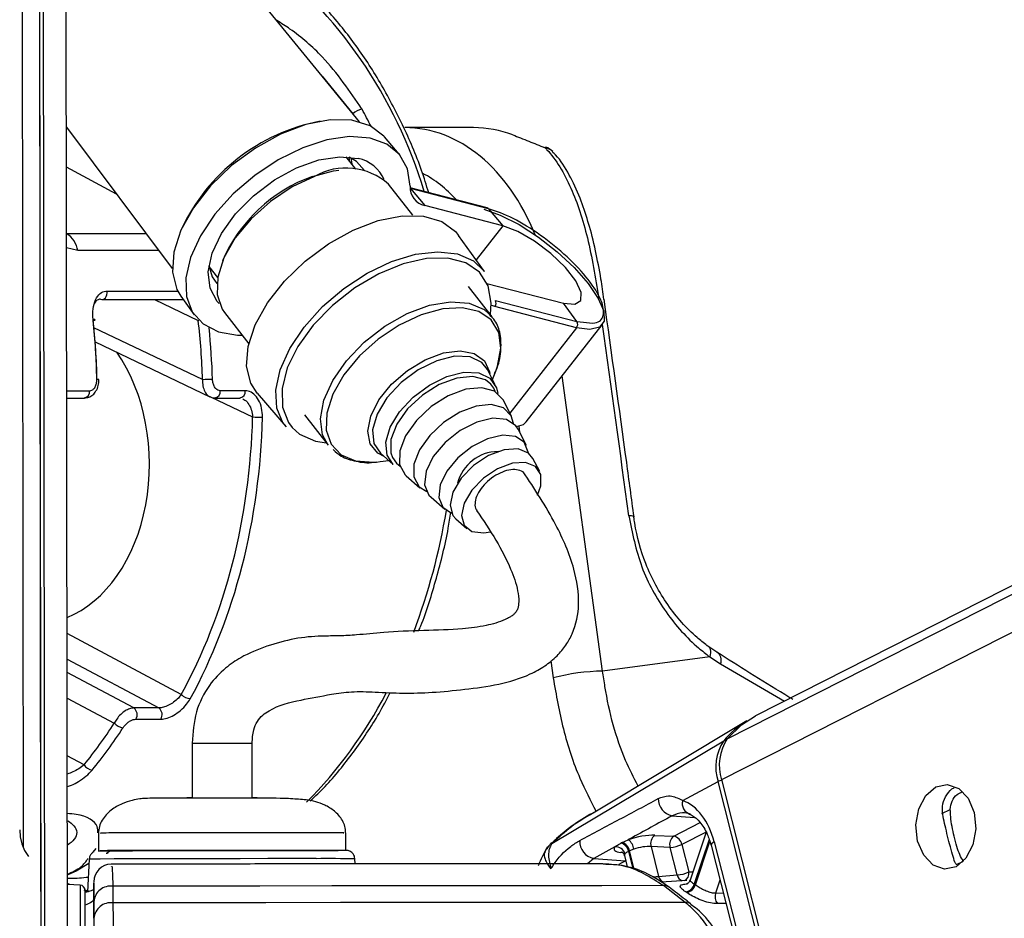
# Paper-space layout 'In-Ground Anchor' of a CAD drawing. Header units: millimetres. Extents: x 1591 to 17407, y 414 to 16227.
# Tile 62 of 67: x 14850 to 14961, y 5755 to 5856. Entities that reach past the tile are written whole.
import ezdxf

# ---------------------------------------------------------------- set-up
doc = ezdxf.new("R2010")
doc.units = ezdxf.units.MM

psp = doc.layouts.new('In-Ground Anchor')

# ---------------------------------------------------------------- linework, layer by layer
at = {"color": 8, "linetype": 'Continuous', "lineweight": 25, "ltscale": 2}
for p, q in [((14929.07, 5770.31), (15185.37, 5900.55)), ((14929.71, 5774.94), (15176.9, 5900.55)), ((14852.41, 5729.83), (14852.22, 5876.08)), ((14883.82, 5850.01), (14887.29, 5845.75)), ((14887.05, 5840.76), (14887.16, 5840.07)), ((14860.52, 5836.64), (14854.84, 5839.72)), ((14904.29, 5833.06), (14901.26, 5829.2)), ((14854.85, 5832.17), (14854.85, 5832.17)), ((14854.85, 5832.17), (14863.87, 5832.17)), ((14856.12, 5830.25), (14854.85, 5830.55)), ((14865.3, 5830.25), (14856.12, 5830.25)), ((14871.27, 5828.09), (14871.02, 5828.22)), ((14859.42, 5825.67), (14867.43, 5825.67)), ((14864.8, 5824.7), (14869.77, 5822.32)), ((14869.77, 5822.32), (14869.85, 5822.34)), ((14870.26, 5815.63), (14857.95, 5821.5)), ((14912.62, 5821.51), (14905.06, 5811.85)), ((14915.58, 5782.61), (14911, 5816.05)), ((14854.87, 5814.36), (14857.45, 5814.36)), ((14871.25, 5813.64), (14875.93, 5811.4)), ((14906.08, 5810.36), (14906.17, 5809.69)), ((14867.85, 5779.96), (14854.91, 5786.85)), ((14854.91, 5783.96), (14865.3, 5778.43)), ((14909.72, 5783.76), (14909.98, 5781.85)), ((14928.95, 5783.44), (14936.19, 5779.2)), ((14862.47, 5778.43), (14854.91, 5782.45)), ((14854.92, 5779.56), (14860.26, 5776.72)), ((14856.84, 5772), (14854.93, 5773.02)), ((14923.46, 5766.21), (14925.98, 5766.04)), ((14954.03, 5766.46), (14954.97, 5766.93)), ((14923.64, 5763.91), (14926.64, 5765.44)), ((14927.3, 5764.37), (14924.55, 5762.97)), ((14909.89, 5763.1), (14909.84, 5763.08)), ((14927.65, 5763.52), (14925.97, 5758.49)), ((14926.09, 5758.41), (14927.72, 5763.31)), ((14857.87, 5762.09), (14858.22, 5762.51)), ((14917.86, 5762.03), (14917.65, 5762.05)), ((14918.51, 5762.2), (14919.01, 5760.2)), ((14919.17, 5760.15), (14918.63, 5762.26)), ((14914.57, 5761.38), (14913.85, 5760.78)), ((14918.16, 5761.13), (14918.19, 5761.14)), ((14918.19, 5761.13), (14918.16, 5761.13)), ((14955.69, 5760.7), (14956.45, 5761.09)), ((14928.87, 5758.93), (14928.38, 5757.46)), ((14857.32, 5757.62), (14856.83, 5757.8)), ((14928.38, 5757.46), (14929.24, 5757.48))]:
    psp.add_line(p, q, dxfattribs=at)
at = {"color": 7, "linetype": 'Continuous', "lineweight": 25, "ltscale": 2}
for p, q in [((15175, 5900.55), (14932.91, 5777.54)), ((14854.98, 5734.65), (14854.77, 5891.24)), ((14851.98, 5734.66), (14851.79, 5874.4)), ((14851.95, 5757.65), (14851.79, 5874.4)), ((14849.8, 5870.74), (14849.94, 5762.64)), ((14888.05, 5844.83), (14873.44, 5862.7)), ((14854.83, 5844.23), (14866.83, 5828.22)), ((14892.54, 5841.18), (14890.88, 5843.13)), ((14900.96, 5844.18), (14893.17, 5844.18)), ((14887.63, 5839.47), (14886.53, 5840.88)), ((14894.07, 5834.25), (14891.31, 5837.77)), ((14902.49, 5835.1), (14893.77, 5837.36)), ((14893.78, 5837.32), (14893.81, 5837.29)), ((14893.81, 5837.29), (14895.45, 5835.35)), ((14902.64, 5835), (14893.81, 5837.29)), ((14904.29, 5833.06), (14895.45, 5835.35)), ((14902.64, 5835), (14904.29, 5833.06)), ((14902.2, 5827.89), (14899.27, 5831.98)), ((14870.98, 5828.46), (14871.96, 5827.21)), ((14902.48, 5826.54), (14911.15, 5824.3)), ((14903.07, 5822.76), (14900.37, 5826.2)), ((14858.87, 5824.7), (14867.9, 5824.7)), ((14867.8, 5825.07), (14869.29, 5822.99)), ((14867.9, 5824.7), (14867.92, 5824.7)), ((14903.43, 5824.59), (14912.67, 5822.2)), ((14912.67, 5822.2), (14911.15, 5824.3)), ((14872.73, 5823.23), (14875.49, 5819.7)), ((14912.62, 5821.51), (14903.38, 5823.9)), ((14912.67, 5822.2), (14913.41, 5822.15)), ((14906.93, 5810.84), (14915.53, 5821.84)), ((14858.09, 5819.9), (14871.09, 5813.69)), ((14903.42, 5815.06), (14902.54, 5816.78)), ((14903.11, 5815.66), (14903.47, 5816.58)), ((14858.52, 5815.65), (14858.52, 5815.65)), ((14875.09, 5814.36), (14872.26, 5814.36)), ((14876.44, 5814.11), (14879.71, 5810.28)), ((14854.87, 5813.55), (14856.89, 5813.55)), ((14871.69, 5813.55), (14874.52, 5813.55)), ((14905.24, 5811.49), (14904.3, 5813.34)), ((14881.79, 5811.65), (14884.48, 5808.21)), ((14906.94, 5808.18), (14906, 5810.02)), ((14883.06, 5808.67), (14884.29, 5808.46)), ((14889.96, 5806.29), (14890.38, 5806.34)), ((14890.38, 5806.34), (14891.36, 5806.46)), ((14890.41, 5807.29), (14891.87, 5806.02)), ((14908.45, 5805.23), (14907.69, 5806.7)), ((14893.33, 5804.75), (14894.89, 5803.39)), ((14896.14, 5802.31), (14897.7, 5800.95)), ((14898.95, 5799.86), (14900.2, 5798.78)), ((14928.53, 5784.74), (14927.4, 5785.52)), ((14927.71, 5784.23), (14915.58, 5782.61)), ((14927.71, 5784.23), (14928.95, 5783.44)), ((14865.3, 5778.43), (14862.47, 5778.43)), ((14862.7, 5777.16), (14865.53, 5777.16)), ((14931.91, 5776.97), (14914.51, 5766.52)), ((14869.08, 5774.43), (14869.09, 5768.22)), ((14875.89, 5768.28), (14875.88, 5774.43)), ((14909.84, 5763.08), (14929.31, 5774.71)), ((14924.66, 5767.94), (14928.67, 5770.1)), ((14936.88, 5737.77), (14928.67, 5770.1)), ((14937.28, 5737.98), (14929.07, 5770.31)), ((14858.47, 5764.26), (14858.47, 5762.26)), ((14886.47, 5762.3), (14886.47, 5764.3)), ((14921.49, 5764), (14923.64, 5763.91)), ((14927.3, 5764.36), (14925.49, 5758.93)), ((14917.79, 5763.19), (14918.48, 5763.5)), ((14924.55, 5762.97), (14925.34, 5759.85)), ((14927.87, 5762.89), (14933.13, 5742.19)), ((14928.23, 5763.25), (14933.49, 5742.55)), ((14916.98, 5762.69), (14914.57, 5761.38)), ((14918.05, 5761.7), (14918.37, 5760.42)), ((14919.12, 5762.45), (14918.63, 5762.26)), ((14921.07, 5762.73), (14921.93, 5759.35)), ((14923.22, 5762.64), (14921.07, 5762.73)), ((14924.01, 5759.51), (14923.22, 5762.64)), ((14857.39, 5760.82), (14855.94, 5759.96)), ((14857.42, 5761.31), (14857.23, 5757.6)), ((14887.55, 5760.76), (14887.52, 5761.35)), ((14914.57, 5761.38), (14918.16, 5761.13)), ((14855.94, 5759.96), (14854.91, 5759.49)), ((14921.93, 5759.35), (14924.01, 5759.51)), ((14855.22, 5758.42), (14854.91, 5758.55)), ((14856.38, 5758.36), (14854.95, 5758.44)), ((14857.95, 5758.51), (14857.95, 5756.9)), ((14925.13, 5758.9), (14922.22, 5758.68)), ((14857.45, 5757.65), (14856.94, 5757.8)), ((14856.95, 5757.65), (14857.23, 5757.65)), ((14860.09, 5758.25), (14860.09, 5756.35)), ((14924.93, 5756.41), (14922.47, 5758.3)), ((14857.95, 5756.9), (14857.95, 5753.34)), ((14857.95, 5754.6), (14857.95, 5756.49))]:
    psp.add_line(p, q, dxfattribs=at)
at = {"color": 7, "linetype": 'Continuous', "lineweight": 25, "ltscale": 2, "flags": 128}
for points in [[(14890.88, 5843.13), (14890.8, 5843.22), (14889.25, 5844.39), (14887.18, 5845.01), (14884.71, 5845.06), (14881.97, 5844.53), (14879.09, 5843.45), (14876.24, 5841.87), (14873.55, 5839.88), (14871.17, 5837.58), (14869.23, 5835.1), (14867.81, 5832.55), (14867.01, 5830.07), (14866.85, 5827.8), (14867.35, 5825.84), (14867.8, 5825.07)], [(14893.77, 5837.54), (14893.47, 5839.51), (14892.58, 5841.13), (14891.15, 5842.32), (14889.23, 5843), (14886.92, 5843.17), (14884.34, 5842.79), (14881.6, 5841.91), (14878.83, 5840.54), (14876.17, 5838.77), (14873.74, 5836.68), (14871.65, 5834.36), (14870.01, 5831.92), (14868.9, 5829.48), (14868.36, 5827.16), (14868.42, 5825.06), (14869.09, 5823.3), (14870.32, 5821.94), (14872.06, 5821.05), (14874.22, 5820.68), (14874.73, 5820.67)], [(14909.06, 5841.91), (14909.14, 5841.97), (14909.16, 5841.97)], [(14872.15, 5824.26), (14871.92, 5824.5), (14871.1, 5825.98), (14870.91, 5827.84), (14871.36, 5829.95), (14872.41, 5832.19), (14874, 5834.41), (14876.04, 5836.47), (14878.39, 5838.25), (14880.91, 5839.63), (14883.44, 5840.53), (14885.81, 5840.88), (14887.89, 5840.68)], [(14888.61, 5839.34), (14887.7, 5840.36), (14886.87, 5840.84)], [(14882.94, 5838.66), (14880.39, 5837.46), (14877.95, 5835.83), (14875.76, 5833.86), (14873.96, 5831.69), (14872.67, 5829.43), (14871.97, 5827.24), (14871.9, 5825.26), (14872.47, 5823.61), (14872.73, 5823.23)], [(14882.71, 5838.64), (14885.11, 5839.3), (14885.69, 5839.38)], [(14876.44, 5814.11), (14875.73, 5815.23), (14875.25, 5817.16), (14875.42, 5819.4), (14876.22, 5821.84), (14877.61, 5824.35), (14879.53, 5826.8), (14881.87, 5829.06), (14884.51, 5831.02), (14887.32, 5832.58), (14890.15, 5833.66), (14892.86, 5834.19), (14895.3, 5834.16), (14897.35, 5833.56), (14898.9, 5832.43), (14899.27, 5831.98)], [(14902.11, 5834.94), (14903.99, 5834.27), (14906.11, 5833.19), (14908.31, 5831.77), (14910.45, 5830.11), (14912.37, 5828.32), (14913.96, 5826.52), (14915.09, 5824.84), (14915.7, 5823.39), (14915.74, 5822.27), (14915.21, 5821.56), (14914.15, 5821.3), (14912.62, 5821.51)], [(14911.15, 5824.3), (14912.42, 5824.18), (14913.11, 5824.61), (14913.16, 5825.52), (14912.55, 5826.82), (14911.36, 5828.34), (14909.73, 5829.91), (14907.86, 5831.32), (14905.97, 5832.42), (14904.29, 5833.06)], [(14902.87, 5823.01), (14902.96, 5824.31), (14902.6, 5826.25), (14901.62, 5827.79), (14900.07, 5828.85), (14898.03, 5829.38), (14895.62, 5829.34), (14892.97, 5828.74), (14890.21, 5827.62), (14887.5, 5826.02), (14884.98, 5824.04), (14882.79, 5821.79), (14881.05, 5819.38), (14879.85, 5816.95), (14879.26, 5814.62), (14879.3, 5812.53), (14879.98, 5810.78), (14880.39, 5810.22)], [(14870.96, 5828.57), (14871.34, 5827.28), (14871.87, 5826.51)], [(14858.69, 5824.74), (14858.83, 5824.7), (14858.87, 5824.7)], [(14857.87, 5822.32), (14857.96, 5822.35), (14858.04, 5822.37), (14858.08, 5822.4), (14858.09, 5822.41), (14858.07, 5822.43), (14858.03, 5822.44), (14857.95, 5822.45), (14857.85, 5822.46)], [(14897.94, 5816), (14899.87, 5816.48), (14901.55, 5816.42), (14902.82, 5815.81), (14903.56, 5814.72), (14903.71, 5814.05)], [(14891.87, 5806.02), (14891.16, 5807.08), (14891.03, 5808.54), (14891.52, 5810.23), (14892.57, 5811.99), (14894.1, 5813.64), (14895.95, 5815.02), (14897.94, 5816)], [(14902.93, 5815.11), (14902.31, 5815.6), (14900.86, 5815.99), (14899.06, 5815.81), (14897.08, 5815.08), (14895.16, 5813.87), (14893.49, 5812.31), (14892.26, 5810.58), (14891.6, 5808.86), (14891.59, 5807.33), (14891.77, 5806.8)], [(14904.3, 5813.34), (14904.28, 5813.39), (14903.34, 5814.32), (14901.89, 5814.72), (14900.07, 5814.54), (14898.09, 5813.8), (14896.16, 5812.58), (14894.49, 5811.02), (14893.26, 5809.28), (14892.6, 5807.55), (14892.58, 5806.02), (14893.21, 5804.86), (14893.33, 5804.75)], [(14905.49, 5810.66), (14905.22, 5811.54), (14904.34, 5812.42), (14902.97, 5812.8), (14901.26, 5812.63), (14899.39, 5811.93), (14897.56, 5810.78), (14895.99, 5809.31), (14894.82, 5807.67), (14894.2, 5806.04), (14894.19, 5804.6), (14894.78, 5803.5), (14895.65, 5802.95)], [(14906, 5810.02), (14905.75, 5810.39), (14904.68, 5811.1), (14903.14, 5811.25), (14901.32, 5810.83), (14899.44, 5809.88), (14897.73, 5808.51), (14896.39, 5806.91), (14895.59, 5805.25), (14895.42, 5803.73), (14895.9, 5802.55), (14896.14, 5802.31)], [(14905.81, 5810.32), (14906.61, 5810.56), (14906.93, 5810.84)], [(14907.17, 5807.33), (14907.16, 5807.42), (14906.71, 5808.53), (14905.7, 5809.19), (14904.26, 5809.33), (14902.55, 5808.93), (14900.79, 5808.04), (14899.19, 5806.77), (14897.94, 5805.26), (14897.19, 5803.7), (14897.03, 5802.29), (14897.48, 5801.18), (14898.47, 5800.52)], [(14907.69, 5806.7), (14907.2, 5807.31), (14906, 5807.78), (14904.42, 5807.68), (14902.65, 5807.03), (14900.95, 5805.9), (14899.55, 5804.46), (14898.62, 5802.9), (14898.3, 5801.42), (14898.63, 5800.24), (14898.95, 5799.86)], [(14908.21, 5802.56), (14908.59, 5803.6), (14908.58, 5804.88), (14907.98, 5805.8), (14906.85, 5806.25), (14905.36, 5806.15), (14903.69, 5805.53), (14902.09, 5804.47), (14900.76, 5803.11), (14899.89, 5801.64), (14899.58, 5800.25), (14899.89, 5799.13), (14900.78, 5798.44), (14902.11, 5798.26), (14902.86, 5798.37)], [(14919.12, 5800.04), (14919.14, 5800.08), (14919.14, 5800.09)], [(14927.4, 5785.52), (14927.53, 5785.44), (14927.63, 5785.34), (14927.71, 5785.2), (14927.76, 5785.05), (14927.79, 5784.87), (14927.79, 5784.67), (14927.76, 5784.46), (14927.71, 5784.23)], [(14929.71, 5774.94), (14931.32, 5776.52), (14932.91, 5777.54)], [(14953.32, 5769.49), (14954.63, 5769.76), (14955.92, 5769.31), (14956.98, 5768.2), (14957.66, 5766.59), (14957.86, 5764.74), (14957.54, 5762.92), (14956.75, 5761.42), (14955.62, 5760.45), (14954.31, 5760.17), (14953.02, 5760.63), (14951.96, 5761.74), (14951.27, 5763.34), (14951.08, 5765.2), (14951.4, 5767.01), (14952.19, 5768.52), (14953.32, 5769.49)], [(14868.46, 5768.27), (14868.52, 5768.27), (14869.06, 5768.27)], [(14875.87, 5768.28), (14876.37, 5768.28), (14876.46, 5768.28)], [(14849.54, 5764.64), (14849.54, 5764.64), (14849.6, 5763.83), (14849.79, 5763.04), (14850.1, 5762.29), (14850.52, 5761.6)], [(14858.42, 5762.26), (14858.51, 5762.26), (14859.21, 5762.27), (14860.57, 5762.27), (14862.53, 5762.28), (14864.99, 5762.28), (14867.83, 5762.29), (14870.9, 5762.29), (14874.04, 5762.3), (14877.11, 5762.3), (14879.94, 5762.3), (14882.4, 5762.3)], [(14858.47, 5762.26), (14858.5, 5762.26), (14859.05, 5762.25), (14860.28, 5762.25), (14862.11, 5762.25), (14862.32, 5762.25)], [(14860.98, 5762.27), (14859.49, 5762.27), (14858.65, 5762.26), (14858.64, 5762.26)], [(14859.35, 5761.98), (14859.46, 5761.99), (14859.55, 5762.03)], [(14886.47, 5762.3), (14886.44, 5762.3), (14885.89, 5762.3), (14884.66, 5762.3), (14882.82, 5762.3), (14880.47, 5762.3), (14877.71, 5762.3), (14874.69, 5762.3), (14871.56, 5762.3), (14868.47, 5762.29), (14865.59, 5762.28), (14863.05, 5762.28), (14860.98, 5762.27)], [(14882.4, 5762.3), (14884.37, 5762.3), (14885.63, 5762.3)], [(14856.96, 5749.48), (14856.96, 5752.05), (14856.95, 5754.3), (14856.95, 5756.07), (14856.95, 5757.25), (14856.95, 5757.75), (14856.95, 5757.77)], [(14922.47, 5758.3), (14915.48, 5758.29), (14908.19, 5758.29), (14900.65, 5758.28), (14892.88, 5758.28), (14884.91, 5758.27), (14876.76, 5758.26), (14868.48, 5758.26), (14860.09, 5758.25)], [(14924.93, 5756.41), (14917.67, 5756.4), (14910.11, 5756.4), (14902.27, 5756.39), (14894.19, 5756.39), (14885.9, 5756.38), (14877.43, 5756.37), (14868.82, 5756.36), (14860.09, 5756.35)]]:
    psp.add_lwpolyline(points, dxfattribs=at)
at = {"color": 8, "linetype": 'Continuous', "lineweight": 25, "ltscale": 2, "flags": 128}
for points in [[(14886.9, 5840.41), (14886.9, 5840.52), (14886.87, 5840.84)], [(14879.71, 5810.28), (14879.4, 5810.68), (14878.67, 5812.4), (14878.55, 5814.45), (14879.04, 5816.75), (14880.13, 5819.17), (14881.75, 5821.59), (14883.83, 5823.9), (14886.26, 5825.97), (14888.92, 5827.7), (14891.67, 5829.02), (14894.38, 5829.84), (14896.92, 5830.12), (14899.15, 5829.87), (14900.96, 5829.08), (14902.2, 5827.89)], [(14858.87, 5824.7), (14858.98, 5824.71), (14859.12, 5824.78), (14859.25, 5824.9), (14859.34, 5825.06), (14859.41, 5825.25), (14859.44, 5825.46), (14859.42, 5825.67)], [(14867.92, 5824.7), (14868.01, 5824.71), (14868.05, 5824.72)], [(14884.48, 5808.21), (14883.86, 5809.37), (14883.61, 5811.2), (14884, 5813.31), (14885, 5815.54), (14886.55, 5817.78), (14888.56, 5819.87), (14890.9, 5821.68), (14893.42, 5823.11), (14895.95, 5824.05), (14898.36, 5824.46), (14900.47, 5824.3), (14902.17, 5823.59), (14903.07, 5822.76)], [(14903.47, 5816.58), (14903.67, 5817.15), (14904.05, 5819.2), (14903.81, 5820.98), (14902.95, 5822.4), (14901.55, 5823.35), (14899.68, 5823.77), (14897.46, 5823.65), (14895.03, 5822.98)], [(14903.38, 5823.9), (14903.13, 5823.98), (14902.96, 5824.04)], [(14895.03, 5822.98), (14892.54, 5821.82), (14890.16, 5820.23), (14888.02, 5818.31), (14886.27, 5816.18), (14885.01, 5813.99), (14884.33, 5811.85), (14884.26, 5809.92), (14884.81, 5808.31), (14885.95, 5807.12), (14887.6, 5806.42), (14889.67, 5806.27), (14889.96, 5806.29)], [(14890.83, 5806.93), (14890.12, 5807.3), (14889.25, 5808.35), (14888.98, 5809.8), (14889.31, 5811.51), (14890.24, 5813.33), (14891.66, 5815.1), (14893.47, 5816.66), (14895.49, 5817.88), (14897.54, 5818.65), (14899.45, 5818.89), (14901.04, 5818.59), (14902.18, 5817.77), (14902.76, 5816.51), (14902.79, 5816.33)], [(14902.54, 5816.78), (14901.91, 5817.57), (14900.57, 5818.21), (14898.8, 5818.28), (14896.78, 5817.78), (14894.69, 5816.75), (14892.75, 5815.3), (14891.15, 5813.56), (14890.03, 5811.72), (14889.52, 5809.94), (14889.66, 5808.4), (14890.41, 5807.29)], [(14858.52, 5815.65), (14858.52, 5815.65), (14858.5, 5815.65), (14858.46, 5815.66), (14858.38, 5815.66), (14858.28, 5815.66)], [(14903.41, 5814.28), (14903.24, 5814.67), (14902.93, 5815.11)], [(14880.39, 5810.22), (14881.25, 5809.47), (14883.06, 5808.67)], [(14891.77, 5806.8), (14892.22, 5806.17), (14892.63, 5805.84)], [(14869.13, 5774.43), (14869.1, 5774.43), (14869.5, 5774.43), (14870.35, 5774.43), (14871.53, 5774.43), (14872.85, 5774.43), (14874.11, 5774.44), (14875.13, 5774.44), (14875.74, 5774.44), (14875.86, 5774.43)], [(14928.23, 5763.25), (14928.07, 5763.16), (14927.95, 5763.06), (14927.88, 5762.98), (14927.86, 5762.9), (14927.87, 5762.89)], [(14883.11, 5761.36), (14880.57, 5761.36), (14877.66, 5761.36), (14874.5, 5761.35), (14871.25, 5761.35), (14868.05, 5761.34), (14865.06, 5761.34), (14862.42, 5761.33), (14860.25, 5761.33), (14858.64, 5761.32), (14857.69, 5761.31), (14857.42, 5761.31)], [(14917.44, 5760.72), (14917.71, 5760.88), (14918.16, 5761.13)], [(14925.34, 5759.85), (14925.67, 5759.88), (14925.81, 5759.9)], [(14856.38, 5758.36), (14856.38, 5758.35), (14856.38, 5757.82), (14856.38, 5756.57), (14856.38, 5754.7), (14856.39, 5752.32), (14856.39, 5749.61)]]:
    psp.add_lwpolyline(points, dxfattribs=at)
at = {"color": 8, "linetype": 'Continuous', "lineweight": 25, "ltscale": 4}
for centre, radius, start, end in [((14844.09, 5821.55), 53.53, 16.7183, 52.3204), ((14908.84, 5840.45), 1.48, 42.7709, 81.7802), ((14856.73, 5814.27), 0.73, 282.4747, 7.6669), ((14871.54, 5814.27), 0.73, 282.4747, 7.6669), ((14874.37, 5814.27), 0.73, 282.4747, 7.6669), ((14826.91, 5812.51), 71.93, 339.2564, 350.6386), ((14918.67, 5799.36), 0.859, 57.5663, 99.0033), ((14846.15, 5803.43), 50.6, 315.1562, 332.5352), ((14929.52, 5774.33), 0.432, 83.6805, 119.0624), ((14929.48, 5768.51), 1.79, 102.9824, 117.1044), ((14884.51, 5336.06), 425.3, 89.5946, 90.1885), ((14924.86, 5759.68), 0.863, 191.3555, 252.5791), ((14924.48, 5759.67), 0.885, 295.4163, 11.2898), ((14922.78, 5759.52), 0.874, 191.5466, 250.6391), ((14925.04, 5755.52), 0.894, 52.2103, 97.1552)]:
    psp.add_arc(centre, radius, start, end, dxfattribs=at)
at = {"color": 7, "linetype": 'Continuous', "lineweight": 25, "ltscale": 4}
for centre, radius, start, end in [((14888.58, 5844.5), 1.79, 98.1581, 135.7643), ((14887.72, 5823.39), 21.92, 100.9007, 154.961), ((14900.96, 5831.82), 12.36, 68.9765, 90.0182), ((14908.46, 5840.1), 2, 42.9756, 69.3308), ((14887.06, 5836.66), 4.11, 23.403, 78.3395), ((14888.57, 5822.19), 17.47, 109.6266, 156.7804), ((14886.51, 5832.41), 7.2, 48.1332, 119.759), ((14895.9, 5837.44), 2.14, 177.4292, 257.7246), ((14902.41, 5834.81), 0.304, 39.372, 75.0281), ((14853.35, 5829.79), 2.81, 9.44, 57.6187), ((14902.92, 5824.28), 0.596, 321.033, 31.2273), ((14912.16, 5821.89), 0.596, 321.033, 31.2273), ((14871.78, 5783.62), 32.04, 90.7075, 92.7139), ((14877, 5831.84), 20.46, 267.0103, 270.1524), ((14903.79, 5802.68), 4.81, 90.686, 165.4172), ((14927.97, 5783.84), 1.06, 337.8199, 58.3208), ((14915.94, 5758.92), 23.69, 90.8665, 104.5745), ((14869, 5781.06), 1.58, 223.6796, 264.91), ((14861.89, 5777.67), 0.957, 327.806, 52.4525), ((14864.72, 5777.67), 0.957, 327.806, 52.4525), ((14861.39, 5777.62), 1.44, 218.838, 264.1501), ((14937.14, 5768.31), 10.11, 121.1095, 140.7721), ((14933.68, 5771.75), 5.28, 145.9763, 198.2736), ((14934.11, 5771.97), 5.31, 145.9762, 198.2718), ((14857.92, 5772.66), 1.27, 211.4057, 262.9054), ((14923.82, 5768.12), 1.94, 178.661, 259.1535), ((14925.8, 5767.58), 1.2, 162.5542, 256.3275), ((14922.23, 5763.05), 1.21, 127.6293, 195.5011), ((14924.38, 5762.96), 1.21, 127.6253, 195.5155), ((14923.38, 5762.75), 1.19, 10.667, 77.4279), ((14914.94, 5763.28), 1.94, 175.9708, 259.1435), ((14917.3, 5761.96), 1.23, 11.2348, 72.8057), ((14917.43, 5762.02), 1.23, 11.2119, 72.9958), ((14917.56, 5762.22), 1.58, 8.2115, 54.1631), ((14923.03, 5766.18), 3.55, 273.0043, 295.3954), ((14917.08, 5761.62), 1.07, 15.0362, 95.3631), ((14859.95, 5758.74), 2, 91.4857, 180.1261), ((14923.82, 5763.06), 3.55, 273.0216, 295.3781), ((14856.35, 5757.77), 0.6, 0.077, 87.077), ((14922.58, 5757.41), 0.898, 53.6616, 97.2367), ((14924.75, 5758.83), 1.27, 281.7068, 344.6329), ((14924.85, 5758.77), 1.28, 281.5349, 343.8321), ((14922.48, 5753.12), 6.41, 55.684, 56.947), ((14859.85, 5756.35), 1.91, 82.9339, 175.777), ((14921.49, 5752.2), 6.43, 55.7498, 56.9049), ((14929.68, 5757.06), 1.36, 162.5852, 215.9786), ((14859.86, 5754.46), 1.91, 83.0201, 175.778)]:
    psp.add_arc(centre, radius, start, end, dxfattribs=at)
at = {"color": 8, "linetype": 'Continuous', "lineweight": 25, "ltscale": 4}
for centre, major_axis, ratio, start_param, end_param in [((14858, 5813.65), (-5.48, 55.87), 0.698501, 5.223773, 5.265691), ((14893.14, 5820.18), (0.12, 24), 0.707093, 5.232864, 6.288722), ((14890.31, 5820.2), (0.12, 20), 0.707087, 5.627616, 5.937309), ((14871.34, 5821.19), (-54.8, 386.22), 0.112522, 4.642093, 4.698246), ((14831.18, 5813.65), (-0.48, 56), 0.718516, 4.742078, 4.846876), ((14844.56, 5813.65), (0.45, 56), 0.695649, 3.54272, 3.555991), ((14919.82, 5762.05), (1.77, 0.34), 0.295802, 2.810908, 3.159182)]:
    psp.add_ellipse(centre, major_axis=major_axis, ratio=ratio, start_param=start_param, end_param=end_param, dxfattribs=at)
at = {"color": 7, "linetype": 'Continuous', "lineweight": 25, "ltscale": 4}
for centre, major_axis, ratio, start_param, end_param in [((14819.34, 5813.65), (0.45, 56), 0.695649, 4.753851, 4.875804), ((14819.92, 5813.65), (0.45, 55.2), 0.695482, 4.753929, 4.875882), ((14830.62, 5813.65), (-0.48, 55.2), 0.718681, 4.741984, 4.863937), ((14851.16, 5806.14), (-0.16, 18.2), 0.718681, 3.419649, 5.471349), ((14836.28, 5813.65), (-0.48, 55.2), 0.718681, 4.049716, 4.665426), ((14836.84, 5813.65), (-0.48, 56), 0.718516, 4.04981, 4.66552), ((14830.62, 5813.65), (-0.48, 55.2), 0.718681, 3.851206, 3.973159), ((14831.18, 5813.65), (-0.48, 56), 0.718516, 3.8513, 3.973253), ((14923.59, 5760.76), (-0.17, 7.38), 0.672041, 5.041986, 6.032652), ((14919.74, 5763.05), (2.74, 0.59), 0.275805, 0.81783, 1.987524), ((14919.94, 5762.11), (1.77, 0.34), 0.295802, 0.825008, 1.994702), ((14919.62, 5762.99), (2.74, 0.59), 0.275805, 2.80373, 3.854703)]:
    psp.add_ellipse(centre, major_axis=major_axis, ratio=ratio, start_param=start_param, end_param=end_param, dxfattribs=at)
at = {"color": 7, "linetype": 'Continuous', "lineweight": 25, "ltscale": 2}
for points, knots in [([(14895.88, 5836.81), (14895.62, 5837.66), (14894.79, 5840.33), (14892.96, 5844.53), (14890.43, 5849.36), (14887.53, 5853.77), (14884.3, 5857.72), (14880.89, 5861.1), (14878.48, 5862.91), (14877.32, 5863.76)], [0, 0, 0, 0, 0.07276, 0.229751, 0.386803, 0.543879, 0.700913, 0.857814, 1, 1, 1, 1]), ([(14905.4, 5843.36), (14905.99, 5843.13), (14907.08, 5842.7), (14908.43, 5842.16), (14909.06, 5841.91)], [0, 0, 0, 0, 0.538136, 1, 1, 1, 1]), ([(14909.06, 5841.91), (14909.13, 5841.83), (14910.24, 5840.68), (14912.03, 5837.72), (14913.98, 5831.89), (14914.76, 5827.2), (14915.15, 5824.84)], [0, 0, 0, 0, 0.024676, 0.367477, 0.682494, 1, 1, 1, 1]), ([(14913.92, 5833.55), (14913.64, 5834.45), (14913.03, 5836.4), (14911.81, 5838.89), (14910.77, 5840.63), (14910.02, 5841.31), (14909.9, 5841.42)], [0, 0, 0, 0, 0.277949, 0.599944, 0.935835, 1, 1, 1, 1]), ([(14915.73, 5824.72), (14915.63, 5825.5), (14915.36, 5827.41), (14914.77, 5830.3), (14914.28, 5832.48), (14913.95, 5833.48), (14913.92, 5833.55)], [0, 0, 0, 0, 0.242294, 0.598367, 0.969125, 1, 1, 1, 1]), ([(14857.85, 5822.46), (14857.84, 5822.86), (14857.8, 5823.66), (14858.09, 5824.71), (14858.6, 5825.43), (14859.11, 5825.66), (14859.38, 5825.67), (14859.42, 5825.67)], [0, 0, 0, 0, 0.256921, 0.513406, 0.754501, 0.960355, 1, 1, 1, 1]), ([(14858.69, 5824.74), (14858.66, 5824.74), (14858.5, 5824.73), (14858.32, 5824.65), (14858.13, 5824.5), (14858.07, 5824.37), (14858.03, 5824.28)], [0, 0, 0, 0, 0.1075537, 0.5514988, 0.6739674, 1, 1, 1, 1]), ([(14919.14, 5800.09), (14918.86, 5802.14), (14917.76, 5810.35), (14916.61, 5818.57), (14915.75, 5824.73)], [0, 0, 0, 0, 0.249838, 1, 1, 1, 1]), ([(14903.33, 5816.32), (14903.39, 5816.45), (14903.82, 5817.28), (14904.11, 5818.83), (14904.07, 5820.73), (14903.59, 5822.16), (14903, 5822.75), (14902.79, 5822.96)], [0, 0, 0, 0, 0.047453, 0.33191, 0.616534, 0.86512, 1, 1, 1, 1]), ([(14856.88, 5813.57), (14857.05, 5813.58), (14857.39, 5813.6), (14857.85, 5813.89), (14858.22, 5814.35), (14858.48, 5814.95), (14858.5, 5815.42), (14858.51, 5815.65)], [0, 0, 0, 0, 0.168972, 0.354178, 0.550877, 0.775962, 1, 1, 1, 1]), ([(14857.45, 5814.36), (14857.5, 5814.37), (14857.64, 5814.38), (14857.87, 5814.5), (14858.1, 5814.79), (14858.26, 5815.2), (14858.28, 5815.51), (14858.28, 5815.66)], [0, 0, 0, 0, 0.092763, 0.303391, 0.529027, 0.76429, 1, 1, 1, 1]), ([(14872.26, 5814.36), (14872.22, 5814.37), (14872.08, 5814.38), (14871.84, 5814.5), (14871.6, 5814.79), (14871.43, 5815.2), (14871.4, 5815.51), (14871.38, 5815.66)], [0, 0, 0, 0, 0.092763, 0.303391, 0.529027, 0.76429, 1, 1, 1, 1]), ([(14877.05, 5811.38), (14877.03, 5811.72), (14877, 5812.42), (14876.64, 5813.34), (14876.09, 5814.02), (14875.54, 5814.33), (14875.2, 5814.36), (14875.09, 5814.36)], [0, 0, 0, 0, 0.229583, 0.45856, 0.6839, 0.897839, 1, 1, 1, 1]), ([(14871.08, 5813.72), (14871.12, 5813.69), (14871.3, 5813.57), (14871.52, 5813.57), (14871.7, 5813.56)], [0, 0, 0, 0, 0.222142, 1, 1, 1, 1]), ([(14885.04, 5807.7), (14885.34, 5807.44), (14886.05, 5806.8), (14887.65, 5806.34), (14889.02, 5806.15), (14889.85, 5806.3), (14889.96, 5806.32)], [0, 0, 0, 0, 0.2408703, 0.5890044, 0.9494903, 1, 1, 1, 1]), ([(14875.88, 5774.43), (14875.9, 5774.95), (14875.95, 5775.87), (14876.59, 5777.27), (14878.32, 5778.64), (14881.12, 5779.29), (14884.34, 5779.91), (14887.19, 5780.34), (14890.05, 5780.23), (14893.09, 5780.07), (14896.33, 5780.17), (14899.85, 5780.52), (14903.74, 5781.02), (14906.82, 5781.92), (14909.03, 5783.13), (14910.41, 5784.25), (14911.45, 5785.51), (14912.51, 5787.44), (14913.1, 5790.48), (14912.34, 5794.76), (14910.15, 5799.78), (14907.87, 5803.25), (14906.58, 5805.2)], [0, 0, 0, 0, 0.0221138, 0.0388987, 0.0723697, 0.1461119, 0.2074732, 0.2442479, 0.2861289, 0.3382043, 0.3951481, 0.4565633, 0.5153735, 0.5706902, 0.5975532, 0.6232983, 0.6462138, 0.6674519, 0.7194349, 0.7854841, 0.8786782, 1, 1, 1, 1]), ([(14906.78, 5804.86), (14906.77, 5804.89), (14906.69, 5805.13), (14906.22, 5805.36), (14905.44, 5805.49), (14904.48, 5805.29), (14903.47, 5804.83), (14902.53, 5804.14), (14901.76, 5803.29), (14901.25, 5802.4), (14901.09, 5801.58), (14901.13, 5801.03), (14901.32, 5800.86), (14901.35, 5800.83)], [0, 0, 0, 0, 0.014955, 0.12163, 0.228837, 0.338123, 0.443723, 0.553796, 0.65893, 0.767913, 0.87413, 0.981048, 1, 1, 1, 1]), ([(14901.31, 5800.8), (14902.06, 5799.69), (14903.51, 5797.57), (14905.09, 5794.5), (14905.93, 5792.14), (14906.12, 5790.63), (14906.02, 5789.81), (14905.84, 5789.41), (14905.63, 5789.14), (14905.38, 5788.92), (14905.01, 5788.68), (14904.02, 5788.18), (14902.19, 5787.69), (14899.24, 5787.29), (14895.2, 5787.22), (14890.99, 5787.04), (14888.03, 5786.72), (14885.81, 5786.57), (14883.49, 5786.61), (14880.66, 5786.35), (14877.52, 5785.47), (14874.9, 5784.4), (14872.69, 5782.9), (14870.83, 5780.96), (14869.34, 5777.99), (14869.17, 5775.64), (14869.08, 5774.43)], [0, 0, 0, 0, 0.081486, 0.156455, 0.209811, 0.236252, 0.25203, 0.260861, 0.264637, 0.269364, 0.27586, 0.284671, 0.321189, 0.36657, 0.438207, 0.515032, 0.575327, 0.61434, 0.653059, 0.706238, 0.760365, 0.814828, 0.849624, 0.893233, 0.94525, 1, 1, 1, 1]), ([(14894.75, 5787.18), (14894.82, 5787.36), (14895.63, 5789.24), (14896.77, 5793.13), (14897.91, 5797.45), (14898.29, 5800.01), (14898.38, 5800.62)], [0, 0, 0, 0, 0.0436303, 0.4569334, 0.8702182, 1, 1, 1, 1]), ([(14918.54, 5800.21), (14918.94, 5798.25), (14919.74, 5794.32), (14922.66, 5789.1), (14925.51, 5785.94), (14927.29, 5784.56), (14927.71, 5784.23)], [0, 0, 0, 0, 0.300213, 0.600333, 0.905589, 1, 1, 1, 1]), ([(14927.4, 5785.52), (14927.02, 5785.81), (14925.44, 5787.06), (14922.86, 5789.92), (14920.39, 5794.48), (14919.41, 5798.05), (14919.15, 5799.82), (14919.12, 5800.04)], [0, 0, 0, 0, 0.095474, 0.402355, 0.701252, 0.962186, 1, 1, 1, 1]), ([(14937.15, 5779.4), (14936.84, 5779.58), (14933.74, 5781.44), (14931, 5783.18), (14928.53, 5784.74)], [0, 0, 0, 0, 0.098631, 1, 1, 1, 1]), ([(14867.85, 5779.96), (14867.75, 5779.82), (14867.51, 5779.51), (14867, 5779.08), (14866.4, 5778.72), (14865.81, 5778.48), (14865.47, 5778.44), (14865.3, 5778.43)], [0, 0, 0, 0, 0.1748767, 0.3963646, 0.6042985, 0.8032115, 1, 1, 1, 1]), ([(14882.45, 5767.9), (14883.02, 5768.43), (14884.77, 5770.08), (14887.38, 5773.4), (14889.85, 5776.97), (14891.1, 5779.38), (14891.51, 5780.17)], [0, 0, 0, 0, 0.160184, 0.496552, 0.833558, 1, 1, 1, 1]), ([(14862.47, 5778.43), (14862.31, 5778.41), (14862, 5778.38), (14861.47, 5778.11), (14860.96, 5777.7), (14860.54, 5777.22), (14860.35, 5776.87), (14860.26, 5776.72)], [0, 0, 0, 0, 0.203148, 0.404331, 0.608449, 0.821731, 1, 1, 1, 1]), ([(14865.53, 5777.16), (14865.76, 5777.18), (14866.22, 5777.23), (14867.01, 5777.6), (14867.79, 5778.14), (14868.44, 5778.8), (14868.73, 5779.27), (14868.86, 5779.48)], [0, 0, 0, 0, 0.199753, 0.39989, 0.607057, 0.826562, 1, 1, 1, 1]), ([(14861.24, 5776.19), (14861.3, 5776.28), (14861.44, 5776.47), (14861.73, 5776.75), (14862.07, 5776.98), (14862.41, 5777.13), (14862.6, 5777.15), (14862.7, 5777.16)], [0, 0, 0, 0, 0.182986, 0.400021, 0.604349, 0.802383, 1, 1, 1, 1]), ([(14921.89, 5768.16), (14922.28, 5768.31), (14922.81, 5768.51), (14923.71, 5768.43), (14924.25, 5768.15), (14924.66, 5767.94)], [0, 0, 0, 0, 0.417875, 0.554013, 1, 1, 1, 1]), ([(14954.12, 5766.37), (14954.08, 5766.78), (14954.02, 5767.59), (14954.56, 5768.64), (14955.05, 5769.26), (14955.4, 5769.38), (14955.4, 5769.38)], [0, 0, 0, 0, 0.32917, 0.657891, 0.996457, 1, 1, 1, 1]), ([(14954.97, 5766.93), (14955.01, 5767.26), (14955.1, 5767.92), (14955.62, 5768.63), (14956.1, 5768.84), (14956.29, 5768.93)], [0, 0, 0, 0, 0.375651, 0.75076, 1, 1, 1, 1]), ([(14886.46, 5764.3), (14886.45, 5764.54), (14886.41, 5765.02), (14886.02, 5765.92), (14885.22, 5766.8), (14884.11, 5767.47), (14882.7, 5767.96), (14881.49, 5768.07), (14879.08, 5768.22), (14876.47, 5768.23), (14873.7, 5768.22), (14871.64, 5768.22), (14869.64, 5768.22), (14867.77, 5768.21), (14866.12, 5768.21), (14864.69, 5768.19), (14863.99, 5768.2), (14863.16, 5768.14), (14862.22, 5767.97), (14861.08, 5767.59), (14859.85, 5766.91), (14858.97, 5765.97), (14858.53, 5765.02), (14858.49, 5764.51), (14858.47, 5764.26)], [0, 0, 0, 0, 0.018782, 0.037882, 0.077118, 0.116247, 0.15366, 0.227179, 0.293701, 0.409149, 0.463503, 0.517174, 0.570153, 0.622884, 0.676536, 0.731309, 0.78719, 0.814141, 0.843487, 0.878195, 0.918102, 0.959722, 0.980094, 1, 1, 1, 1]), ([(14913, 5763.42), (14914.5, 5764.22), (14917.46, 5765.79), (14920.43, 5767.38), (14921.89, 5768.16)], [0, 0, 0, 0, 0.50674, 1, 1, 1, 1]), ([(14914.56, 5766.54), (14914.4, 5766.45), (14912.9, 5765.65), (14911.3, 5764.51), (14910.02, 5763.3), (14909.85, 5763.14)], [0, 0, 0, 0, 0.093869, 0.876868, 1, 1, 1, 1]), ([(14923.46, 5766.21), (14921.86, 5765.35), (14920.2, 5764.44), (14918.55, 5763.54), (14918.48, 5763.5)], [0, 0, 0, 0, 0.961086, 1, 1, 1, 1]), ([(14925.52, 5766.41), (14925.22, 5766.49), (14924.52, 5766.68), (14923.85, 5766.38), (14923.46, 5766.21)], [0, 0, 0, 0, 0.42976, 1, 1, 1, 1]), ([(14925.31, 5766.46), (14925.45, 5766.4), (14925.87, 5766.22), (14926.65, 5765.54), (14927.42, 5764.34), (14927.73, 5763.32), (14927.87, 5762.89)], [0, 0, 0, 0, 0.151566, 0.446645, 0.762746, 1, 1, 1, 1]), ([(14955.49, 5760.96), (14955.4, 5761.23), (14955.23, 5761.75), (14954.91, 5762.94), (14954.6, 5764.2), (14954.32, 5765.37), (14954.18, 5766.04), (14954.12, 5766.37)], [0, 0, 0, 0, 0.222082, 0.445755, 0.640134, 0.821661, 1, 1, 1, 1]), ([(14956.45, 5761.09), (14956.32, 5761.3), (14956.06, 5761.69), (14955.71, 5762.7), (14955.41, 5763.84), (14955.16, 5765.02), (14955, 5766.06), (14954.98, 5766.66), (14954.97, 5766.93)], [0, 0, 0, 0, 0.204624, 0.376346, 0.548826, 0.703362, 0.86428, 1, 1, 1, 1]), ([(14909.82, 5763.16), (14909.76, 5763.11), (14909.64, 5762.99), (14909.47, 5762.78), (14909.32, 5762.58), (14909.21, 5762.42), (14909.13, 5762.31), (14909.09, 5762.24), (14909.07, 5762.21), (14909.06, 5762.19), (14909.05, 5762.18), (14909.05, 5762.18), (14909.05, 5762.17), (14909.05, 5762.17), (14909.05, 5762.17), (14909.05, 5762.17), (14909.05, 5762.17), (14909.05, 5762.17)], [0, 0, 0, 0, 0.211092, 0.448449, 0.62012, 0.788942, 0.892843, 0.946743, 0.973452, 0.986828, 0.993298, 0.997045, 0.998841, 0.999548, 0.999773, 0.999886, 1, 1, 1, 1]), ([(14909.84, 5763.08), (14909.73, 5762.89), (14909.5, 5762.5), (14909.42, 5761.76), (14909.51, 5761), (14909.69, 5760.5), (14909.77, 5760.27)], [0, 0, 0, 0, 0.261827, 0.541751, 0.790388, 1, 1, 1, 1]), ([(14909.78, 5760.27), (14909.85, 5760.38), (14910.44, 5761.36), (14911.59, 5762.56), (14912.66, 5763.21), (14913, 5763.42)], [0, 0, 0, 0, 0.0822782, 0.7008284, 1, 1, 1, 1]), ([(14916.98, 5762.69), (14917.03, 5762.73), (14917.21, 5762.87), (14917.47, 5763.02), (14917.67, 5763.13)], [0, 0, 0, 0, 0.274372, 1, 1, 1, 1]), ([(14917.67, 5763.13), (14917.68, 5763.14), (14917.72, 5763.16), (14917.76, 5763.18), (14917.79, 5763.19)], [0, 0, 0, 0, 0.237265, 1, 1, 1, 1]), ([(14857.97, 5762.14), (14857.93, 5762.13), (14857.8, 5762.06), (14857.61, 5761.87), (14857.45, 5761.6), (14857.44, 5761.4), (14857.44, 5761.32)], [0, 0, 0, 0, 0.119598, 0.437022, 0.767217, 1, 1, 1, 1]), ([(14887.5, 5761.38), (14887.49, 5761.47), (14887.48, 5761.65), (14887.34, 5761.89), (14887.17, 5762.07), (14886.99, 5762.19), (14886.83, 5762.25), (14886.71, 5762.28), (14886.64, 5762.29), (14886.61, 5762.29), (14886.58, 5762.3), (14886.54, 5762.3), (14886.47, 5762.3), (14886.3, 5762.3), (14885.81, 5762.3), (14885.56, 5762.3)], [0, 0, 0, 0, 0.0398407, 0.0876664, 0.1273012, 0.1607757, 0.1882149, 0.2084728, 0.2202173, 0.2297298, 0.2426977, 0.2676099, 0.3407514, 0.6648751, 1, 1, 1, 1]), ([(14909.32, 5762.68), (14908.99, 5762.09), (14908.61, 5761.41), (14908.33, 5760.65), (14908.29, 5760.55)], [0, 0, 0, 0, 0.865826, 1, 1, 1, 1]), ([(14917.73, 5762.14), (14917.73, 5762.14), (14917.71, 5762.15), (14917.81, 5762.1), (14917.98, 5761.93), (14918.01, 5761.76), (14918.03, 5761.69)], [0, 0, 0, 0, 0.095095, 0.394581, 0.775184, 1, 1, 1, 1]), ([(14918.51, 5762.2), (14918.39, 5762.12), (14918.22, 5762.02), (14918.13, 5761.93), (14918.11, 5761.9)], [0, 0, 0, 0, 0.718866, 1, 1, 1, 1]), ([(14918.63, 5762.26), (14918.6, 5762.24), (14918.56, 5762.22), (14918.52, 5762.2), (14918.51, 5762.2)], [0, 0, 0, 0, 0.763036, 1, 1, 1, 1]), ([(14915.66, 5760.78), (14914.83, 5760.78), (14911.57, 5760.78), (14905.62, 5760.78), (14897.71, 5760.77), (14889.5, 5760.76), (14881.06, 5760.76), (14872.41, 5760.75), (14865.34, 5760.74), (14861.16, 5760.74), (14859.94, 5760.74)], [0, 0, 0, 0, 0.050579, 0.198705, 0.346846, 0.494983, 0.643115, 0.791244, 0.939372, 1, 1, 1, 1]), ([(14923.11, 5758.13), (14922.32, 5758.66), (14920.74, 5759.74), (14918.2, 5760.62), (14916.5, 5760.71), (14915.7, 5760.75)], [0, 0, 0, 0, 0.346069, 0.69387, 1, 1, 1, 1]), ([(14955.69, 5760.7), (14955.63, 5760.74), (14955.54, 5760.81), (14955.51, 5760.92), (14955.49, 5760.96)], [0, 0, 0, 0, 0.572577, 1, 1, 1, 1]), ([(14857.95, 5756.49), (14857.95, 5757.29), (14857.95, 5758.93), (14857.95, 5758.65), (14857.95, 5758.51)], [0, 0, 0, 0, 0.4842, 1, 1, 1, 1]), ([(14925, 5757.59), (14924.91, 5757.65), (14924.64, 5757.84), (14924.38, 5758.09), (14924.36, 5758.31), (14924.61, 5758.45), (14924.99, 5758.5), (14925.18, 5758.52)], [0, 0, 0, 0, 0.116737, 0.333005, 0.551905, 0.77387, 1, 1, 1, 1]), ([(14925.48, 5758.94), (14925.44, 5758.84), (14925.36, 5758.64), (14925.17, 5758.5), (14925.08, 5758.46), (14925.09, 5758.46), (14925.09, 5758.46)], [0, 0, 0, 0, 0.334678, 0.649049, 0.895383, 1, 1, 1, 1]), ([(14926.09, 5758.41), (14926.23, 5758.32), (14926.51, 5758.14), (14927.04, 5757.83), (14927.6, 5757.59), (14928.06, 5757.47), (14928.3, 5757.47), (14928.38, 5757.46)], [0, 0, 0, 0, 0.219844, 0.440349, 0.663142, 0.885487, 1, 1, 1, 1]), ([(14857.95, 5757.83), (14857.76, 5757.76), (14857.51, 5757.67), (14857.1, 5757.57), (14857.01, 5757.54)], [0, 0, 0, 0, 0.766509, 1, 1, 1, 1]), ([(14925.57, 5756.24), (14925, 5756.68), (14924.18, 5757.31), (14923.36, 5757.94), (14923.12, 5758.13)], [0, 0, 0, 0, 0.700035, 1, 1, 1, 1]), ([(14928.58, 5756.26), (14928.45, 5756.26), (14928.09, 5756.27), (14927.39, 5756.42), (14926.54, 5756.73), (14925.73, 5757.12), (14925.32, 5757.38), (14925.11, 5757.51)], [0, 0, 0, 0, 0.11958, 0.349291, 0.573005, 0.788433, 1, 1, 1, 1]), ([(14860.09, 5756.35), (14860.11, 5755.33), (14860.17, 5753.29), (14860.22, 5748.56), (14860.24, 5744.72), (14860.24, 5742.65), (14860.24, 5742.37)], [0, 0, 0, 0, 0.3170759, 0.6344826, 0.9498929, 1, 1, 1, 1]), ([(14930.73, 5742.42), (14930.6, 5744.21), (14930.35, 5747.78), (14928.44, 5752.53), (14926.4, 5755.19), (14925.13, 5756.24), (14924.93, 5756.41)], [0, 0, 0, 0, 0.3136559, 0.6271382, 0.9416094, 1, 1, 1, 1]), ([(14931.49, 5742.42), (14931.47, 5743.33), (14931.42, 5745.29), (14930.78, 5748.22), (14929.71, 5751.09), (14928.2, 5753.6), (14926.78, 5755.33), (14925.79, 5756), (14925.54, 5756.17)], [0, 0, 0, 0, 0.16316, 0.354139, 0.546081, 0.739642, 0.93318, 1, 1, 1, 1])]:
    psp.add_open_spline(points, degree=3, knots=knots, dxfattribs=at)
at = {"color": 8, "linetype": 'Continuous', "lineweight": 25, "ltscale": 2}
for points, knots in [([(14888.32, 5846.27), (14886.94, 5848.31), (14884.68, 5851.64), (14881.06, 5854.81), (14879.17, 5856), (14878.67, 5856.31)], [0, 0, 0, 0, 0.538405, 0.877452, 1, 1, 1, 1]), ([(14913.41, 5822.15), (14913.88, 5822.08), (14915.07, 5821.92), (14915.83, 5822.8), (14915.59, 5824.54), (14914.11, 5826.93), (14911.65, 5829.57), (14908.59, 5832.05), (14905.34, 5834.07), (14903.54, 5834.69), (14902.64, 5835)], [0, 0, 0, 0, 0.08272, 0.21376, 0.344804, 0.475842, 0.606878, 0.737919, 0.868959, 1, 1, 1, 1]), ([(14870.26, 5815.63), (14870.26, 5815.39), (14870.26, 5814.9), (14870.49, 5814.27), (14870.78, 5813.85), (14871.02, 5813.75), (14871.1, 5813.72)], [0, 0, 0, 0, 0.285475, 0.574038, 0.856131, 1, 1, 1, 1]), ([(14874.81, 5813.45), (14874.89, 5813.41), (14875.16, 5813.29), (14875.52, 5812.83), (14875.84, 5812.17), (14875.9, 5811.66), (14875.93, 5811.4)], [0, 0, 0, 0, 0.139584, 0.421581, 0.710334, 1, 1, 1, 1]), ([(14909.98, 5781.85), (14910.32, 5779.9), (14911.01, 5775.95), (14912.71, 5770.84), (14914.21, 5767.95), (14914.84, 5766.72)], [0, 0, 0, 0, 0.358728, 0.727847, 1, 1, 1, 1]), ([(14919.59, 5769.58), (14919.11, 5770.53), (14917.39, 5773.92), (14916.17, 5778.49), (14915.67, 5782.02), (14915.58, 5782.61)], [0, 0, 0, 0, 0.246486, 0.874365, 1, 1, 1, 1]), ([(14856.84, 5772), (14856.64, 5771.85), (14856.27, 5771.55), (14855.6, 5771.19), (14855.14, 5771.01), (14854.93, 5770.93)], [0, 0, 0, 0, 0.368808, 0.713362, 1, 1, 1, 1]), ([(14854.93, 5769.52), (14855.09, 5769.57), (14855.52, 5769.7), (14856.27, 5770.11), (14857.1, 5770.69), (14857.54, 5771.16), (14857.76, 5771.4)], [0, 0, 0, 0, 0.148526, 0.401523, 0.691575, 1, 1, 1, 1]), ([(14858.4, 5764.28), (14858.39, 5764.52), (14858.39, 5765.47), (14856.95, 5766.3), (14855.26, 5766.44), (14854.9, 5766.47)], [0, 0, 0, 0, 0.216122, 0.83527, 1, 1, 1, 1]), ([(14914.51, 5766.53), (14914.49, 5766.52), (14912.75, 5765.7), (14911.29, 5764.38), (14909.84, 5763.08)], [0, 0, 0, 0, 0.007282, 1, 1, 1, 1]), ([(14855.01, 5765.65), (14855.26, 5765.47), (14856.03, 5764.89), (14856.16, 5763.78), (14855.22, 5763.09), (14854.91, 5762.86)], [0, 0, 0, 0, 0.2357335, 0.7503581, 1, 1, 1, 1]), ([(14860.98, 5764.27), (14860.02, 5764.27), (14858.55, 5764.26), (14858.68, 5764.26), (14858.73, 5764.26)], [0, 0, 0, 0, 0.645511, 1, 1, 1, 1]), ([(14886.2, 5764.3), (14886.26, 5764.3), (14886.45, 5764.3), (14884.48, 5764.3), (14880.7, 5764.3), (14875.53, 5764.3), (14869.96, 5764.29), (14864.64, 5764.28), (14862.2, 5764.28), (14860.98, 5764.27)], [0, 0, 0, 0, 0.0698893, 0.2249071, 0.3799257, 0.5349439, 0.6899667, 0.8449831, 1, 1, 1, 1]), ([(14909.1, 5762.13), (14909.06, 5762.09), (14908.91, 5761.96), (14908.97, 5761.56), (14909.15, 5760.96), (14909.51, 5760.48), (14909.72, 5760.2)], [0, 0, 0, 0, 0.113004, 0.387942, 0.641422, 1, 1, 1, 1]), ([(14854.91, 5759.58), (14855.49, 5759.84), (14856.58, 5760.33), (14857.05, 5761.04), (14857.28, 5761.38)], [0, 0, 0, 0, 0.526793, 1, 1, 1, 1]), ([(14859.94, 5760.45), (14859.96, 5760.5), (14860, 5760.62), (14860.05, 5759.56), (14860.08, 5758.61), (14860.09, 5758.25)], [0, 0, 0, 0, 0.365369, 0.760285, 1, 1, 1, 1]), ([(14922.47, 5758.3), (14921, 5759.24), (14918.81, 5760.63), (14916.44, 5760.7), (14915.66, 5760.72)], [0, 0, 0, 0, 0.673561, 1, 1, 1, 1]), ([(14857.31, 5759.24), (14856.64, 5759.16), (14855.89, 5759.08), (14855.01, 5759.1), (14854.91, 5759.1)], [0, 0, 0, 0, 0.885994, 1, 1, 1, 1]), ([(14921.24, 5759.29), (14921.39, 5759.3), (14921.65, 5759.32), (14921.85, 5759.34), (14921.93, 5759.35)], [0, 0, 0, 0, 0.605599, 1, 1, 1, 1]), ([(14925.5, 5758.93), (14925.5, 5758.89), (14925.51, 5758.82), (14925.71, 5758.66), (14925.9, 5758.54), (14925.97, 5758.49)], [0, 0, 0, 0, 0.374476, 0.779708, 1, 1, 1, 1]), ([(14857.95, 5756.9), (14857.92, 5756.73), (14857.87, 5756.45), (14857.2, 5756.18), (14856.95, 5756.08)], [0, 0, 0, 0, 0.626576, 1, 1, 1, 1]), ([(14929.54, 5756.28), (14929.44, 5756.28), (14929.11, 5756.27), (14928.79, 5756.26), (14928.58, 5756.26)], [0, 0, 0, 0, 0.337927, 1, 1, 1, 1])]:
    psp.add_open_spline(points, degree=3, knots=knots, dxfattribs=at)

doc.saveas('drawing.dxf')
